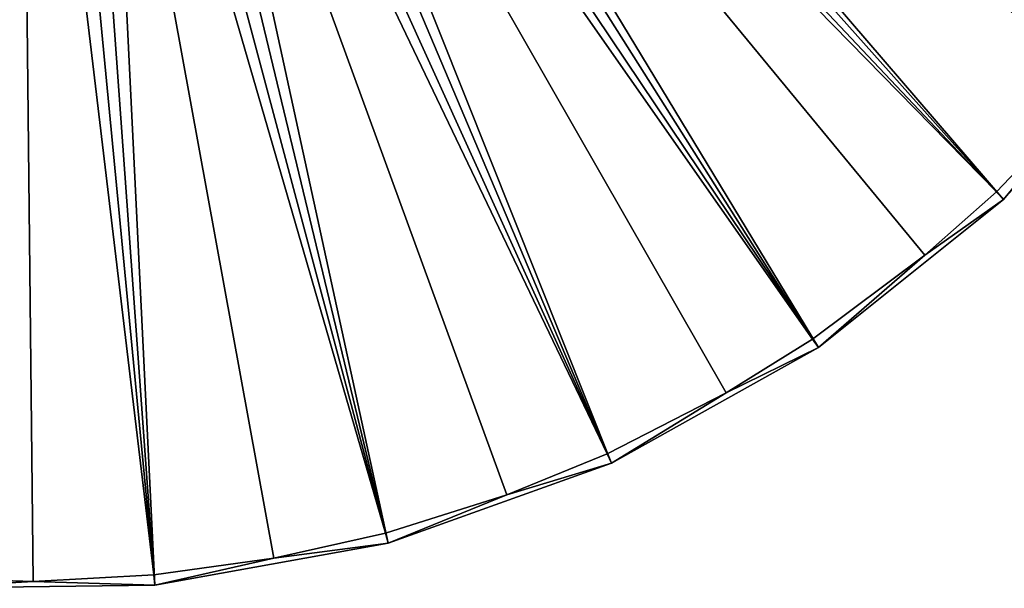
# Model space of a CAD drawing. Header units: millimetres. Extents: x 14 to 1324, y -100 to 100.
# Tile 18 of 214: x 100 to 158, y -85 to -51. Entities that reach past the tile are written whole.
import ezdxf

# ---------------------------------------------------------------- set-up
doc = ezdxf.new("R2010")
doc.units = ezdxf.units.MM
doc.header["$LTSCALE"] = 25.4
doc.layers.get('0').update_dxf_attribs({"true_color": 0xff5454})

# ---------------------------------------------------------------- blocks, each defined once
blk = doc.blocks.new('HERMANOS-V-8032.STL')
at = {"color": 250, "true_color": 0x262626}
mesh = blk.add_polyface(dxfattribs=at)
corners = [(175.026, -39.575, 14.514), (114.613, -11.391, 93.567), (167.483, -51.453, 14.514), (116.283, -8.761, 93.567)]
mesh.append_faces([[corners[k] for k in face] for face in [(0, 1, 2), (1, 0, 3)]], dxfattribs={"vtx0": -1, "color": 250})
mesh = blk.add_polyface(dxfattribs=at)
corners = [(158.088, -61.927, 14.514), (114.613, -11.391, 93.567), (112.534, -13.71, 93.567), (167.483, -51.453, 14.514)]
mesh.append_faces([[corners[k] for k in face] for face in [(0, 1, 2), (1, 0, 3)]], dxfattribs={"vtx0": -1, "color": 250})
mesh = blk.add_polyface(dxfattribs=at)
corners = [(157.667, -61.482, 14), (111.207, -14.087, 93.033), (113.42, -11.92, 93.033)]
mesh.append_faces([[corners[k] for k in face] for face in [(0, 1, 2)]], dxfattribs={"color": 250})
mesh = blk.add_polyface(dxfattribs=at)
corners = [(166.995, -51.083, 14), (163.669, -55.198, 14), (113.42, -11.92, 93.033)]
mesh.append_faces([[corners[k] for k in face] for face in [(0, 1, 2)]], dxfattribs={"color": 250})
mesh = blk.add_polyface(dxfattribs=at)
corners = [(163.669, -55.198, 14), (157.667, -61.482, 14), (113.42, -11.92, 93.033)]
mesh.append_faces([[corners[k] for k in face] for face in [(0, 1, 2)]], dxfattribs={"color": 250})
mesh = blk.add_polyface(dxfattribs=at)
corners = [(147.097, -70.713, 14.514), (112.534, -13.71, 93.567), (110.1, -15.655, 93.567), (158.088, -61.927, 14.514)]
mesh.append_faces([[corners[k] for k in face] for face in [(0, 1, 2), (1, 0, 3)]], dxfattribs={"vtx0": -1, "color": 250})
mesh = blk.add_polyface(dxfattribs=at)
corners = [(146.755, -70.204, 14), (108.659, -15.849, 93.033), (111.207, -14.087, 93.033)]
mesh.append_faces([[corners[k] for k in face] for face in [(0, 1, 2)]], dxfattribs={"color": 250})
mesh = blk.add_polyface(dxfattribs=at)
corners = [(157.667, -61.482, 14), (153.419, -65.235, 14), (111.207, -14.087, 93.033)]
mesh.append_faces([[corners[k] for k in face] for face in [(0, 1, 2)]], dxfattribs={"color": 250})
mesh = blk.add_polyface(dxfattribs=at)
corners = [(153.419, -65.235, 14), (146.755, -70.204, 14), (111.207, -14.087, 93.033)]
mesh.append_faces([[corners[k] for k in face] for face in [(0, 1, 2)]], dxfattribs={"color": 250})
mesh = blk.add_polyface(dxfattribs=at)
corners = [(110.1, -15.655, 93.567), (134.81, -77.569, 14.514), (147.097, -70.713, 14.514), (107.38, -17.173, 93.567)]
mesh.append_faces([[corners[k] for k in face] for face in [(0, 1, 2), (1, 0, 3)]], dxfattribs={"vtx0": -1, "color": 250})
mesh = blk.add_polyface(dxfattribs=at)
corners = [(108.659, -15.849, 93.033), (134.557, -77.011, 14), (105.85, -17.156, 93.033)]
mesh.append_faces([[corners[k] for k in face] for face in [(0, 1, 2)]], dxfattribs={"color": 250})
mesh = blk.add_polyface(dxfattribs=at)
corners = [(108.659, -15.849, 93.033), (146.755, -70.204, 14), (141.619, -73.395, 14)]
mesh.append_faces([[corners[k] for k in face] for face in [(0, 1, 2)]], dxfattribs={"color": 250})
mesh = blk.add_polyface(dxfattribs=at)
corners = [(108.659, -15.849, 93.033), (141.619, -73.395, 14), (134.557, -77.011, 14)]
mesh.append_faces([[corners[k] for k in face] for face in [(0, 1, 2)]], dxfattribs={"color": 250})
mesh = blk.add_polyface(dxfattribs=at)
corners = [(105.85, -17.156, 93.033), (121.404, -81.718, 14), (102.86, -17.968, 93.033)]
mesh.append_faces([[corners[k] for k in face] for face in [(0, 1, 2)]], dxfattribs={"color": 250})
mesh = blk.add_polyface(dxfattribs=at)
corners = [(107.38, -17.173, 93.567), (121.562, -82.31, 14.514), (134.81, -77.569, 14.514), (104.447, -18.223, 93.567)]
mesh.append_faces([[corners[k] for k in face] for face in [(0, 1, 2), (1, 0, 3)]], dxfattribs={"vtx0": -1, "color": 250})
mesh = blk.add_polyface(dxfattribs=at)
corners = [(105.85, -17.156, 93.033), (134.557, -77.011, 14), (128.611, -79.444, 14)]
mesh.append_faces([[corners[k] for k in face] for face in [(0, 1, 2)]], dxfattribs={"color": 250})
mesh = blk.add_polyface(dxfattribs=at)
corners = [(105.85, -17.156, 93.033), (128.611, -79.444, 14), (121.404, -81.718, 14)]
mesh.append_faces([[corners[k] for k in face] for face in [(0, 1, 2)]], dxfattribs={"color": 250})
mesh = blk.add_polyface(dxfattribs=at)
corners = [(99.776, -18.264, 93.033), (93.688, -84.376, 14), (96.687, -18.034, 93.033)]
mesh.append_faces([[corners[k] for k in face] for face in [(0, 1, 2)]], dxfattribs={"color": 250})
mesh = blk.add_polyface(dxfattribs=at)
corners = [(102.86, -17.968, 93.033), (107.656, -84.195, 14), (99.776, -18.264, 93.033)]
mesh.append_faces([[corners[k] for k in face] for face in [(0, 1, 2)]], dxfattribs={"color": 250})
mesh = blk.add_polyface(dxfattribs=at)
corners = [(102.86, -17.968, 93.033), (121.404, -81.718, 14), (114.767, -83.207, 14)]
mesh.append_faces([[corners[k] for k in face] for face in [(0, 1, 2)]], dxfattribs={"color": 250})
mesh = blk.add_polyface(dxfattribs=at)
corners = [(102.86, -17.968, 93.033), (114.767, -83.207, 14), (107.656, -84.195, 14)]
mesh.append_faces([[corners[k] for k in face] for face in [(0, 1, 2)]], dxfattribs={"color": 250})
mesh = blk.add_polyface(dxfattribs=at)
corners = [(99.776, -18.264, 93.033), (100.487, -84.577, 14), (93.688, -84.376, 14)]
mesh.append_faces([[corners[k] for k in face] for face in [(0, 1, 2)]], dxfattribs={"color": 250})
mesh = blk.add_polyface(dxfattribs=at)
corners = [(99.776, -18.264, 93.033), (107.656, -84.195, 14), (100.487, -84.577, 14)]
mesh.append_faces([[corners[k] for k in face] for face in [(0, 1, 2)]], dxfattribs={"color": 250})
mesh = blk.add_polyface(dxfattribs=at)
corners = [(104.447, -18.223, 93.567), (107.715, -84.805, 14.514), (121.562, -82.31, 14.514), (101.381, -18.775, 93.567)]
mesh.append_faces([[corners[k] for k in face] for face in [(0, 1, 2), (1, 0, 3)]], dxfattribs={"vtx0": -1, "color": 250})
mesh = blk.add_polyface(dxfattribs=at)
corners = [(101.381, -18.775, 93.567), (93.645, -84.988, 14.514), (107.715, -84.805, 14.514), (98.267, -18.815, 93.567)]
mesh.append_faces([[corners[k] for k in face] for face in [(0, 1, 2), (1, 0, 3)]], dxfattribs={"vtx0": -1, "color": 250})
mesh = blk.add_polyface(dxfattribs=at)
corners = [(167.483, -51.453, 14.514), (158.088, -61.927, 14.514), (163.669, -55.198, 14)]
mesh.append_faces([[corners[k] for k in face] for face in [(0, 1, 2)]], dxfattribs={"color": 250})
mesh = blk.add_polyface(dxfattribs=at)
corners = [(163.669, -55.198, 14), (158.088, -61.927, 14.514), (157.667, -61.482, 14)]
mesh.append_faces([[corners[k] for k in face] for face in [(0, 1, 2)]], dxfattribs={"color": 250})
mesh = blk.add_polyface(dxfattribs=at)
corners = [(147.097, -70.713, 14.514), (153.419, -65.235, 14), (158.088, -61.927, 14.514)]
mesh.append_faces([[corners[k] for k in face] for face in [(0, 1, 2)]], dxfattribs={"color": 250})
mesh = blk.add_polyface(dxfattribs=at)
corners = [(158.088, -61.927, 14.514), (153.419, -65.235, 14), (157.667, -61.482, 14)]
mesh.append_faces([[corners[k] for k in face] for face in [(0, 1, 2)]], dxfattribs={"color": 250})
mesh = blk.add_polyface(dxfattribs=at)
corners = [(153.419, -65.235, 14), (147.097, -70.713, 14.514), (146.755, -70.204, 14)]
mesh.append_faces([[corners[k] for k in face] for face in [(0, 1, 2)]], dxfattribs={"color": 250})
mesh = blk.add_polyface(dxfattribs=at)
corners = [(147.097, -70.713, 14.514), (141.619, -73.395, 14), (146.755, -70.204, 14)]
mesh.append_faces([[corners[k] for k in face] for face in [(0, 1, 2)]], dxfattribs={"color": 250})
mesh = blk.add_polyface(dxfattribs=at)
corners = [(134.81, -77.569, 14.514), (141.619, -73.395, 14), (147.097, -70.713, 14.514)]
mesh.append_faces([[corners[k] for k in face] for face in [(0, 1, 2)]], dxfattribs={"color": 250})
mesh = blk.add_polyface(dxfattribs=at)
corners = [(141.619, -73.395, 14), (134.81, -77.569, 14.514), (134.557, -77.011, 14)]
mesh.append_faces([[corners[k] for k in face] for face in [(0, 1, 2)]], dxfattribs={"color": 250})
mesh = blk.add_polyface(dxfattribs=at)
corners = [(134.81, -77.569, 14.514), (128.611, -79.444, 14), (134.557, -77.011, 14)]
mesh.append_faces([[corners[k] for k in face] for face in [(0, 1, 2)]], dxfattribs={"color": 250})
mesh = blk.add_polyface(dxfattribs=at)
corners = [(121.562, -82.31, 14.514), (128.611, -79.444, 14), (134.81, -77.569, 14.514)]
mesh.append_faces([[corners[k] for k in face] for face in [(0, 1, 2)]], dxfattribs={"color": 250})
mesh = blk.add_polyface(dxfattribs=at)
corners = [(128.611, -79.444, 14), (121.562, -82.31, 14.514), (121.404, -81.718, 14)]
mesh.append_faces([[corners[k] for k in face] for face in [(0, 1, 2)]], dxfattribs={"color": 250})
mesh = blk.add_polyface(dxfattribs=at)
corners = [(121.562, -82.31, 14.514), (114.767, -83.207, 14), (121.404, -81.718, 14)]
mesh.append_faces([[corners[k] for k in face] for face in [(0, 1, 2)]], dxfattribs={"color": 250})
mesh = blk.add_polyface(dxfattribs=at)
corners = [(107.715, -84.805, 14.514), (114.767, -83.207, 14), (121.562, -82.31, 14.514)]
mesh.append_faces([[corners[k] for k in face] for face in [(0, 1, 2)]], dxfattribs={"color": 250})
mesh = blk.add_polyface(dxfattribs=at)
corners = [(114.767, -83.207, 14), (107.715, -84.805, 14.514), (107.656, -84.195, 14)]
mesh.append_faces([[corners[k] for k in face] for face in [(0, 1, 2)]], dxfattribs={"color": 250})
mesh = blk.add_polyface(dxfattribs=at)
corners = [(100.487, -84.577, 14), (93.645, -84.988, 14.514), (93.688, -84.376, 14)]
mesh.append_faces([[corners[k] for k in face] for face in [(0, 1, 2)]], dxfattribs={"color": 250})
mesh = blk.add_polyface(dxfattribs=at)
corners = [(93.645, -84.988, 14.514), (100.487, -84.577, 14), (107.715, -84.805, 14.514)]
mesh.append_faces([[corners[k] for k in face] for face in [(0, 1, 2)]], dxfattribs={"color": 250})
mesh = blk.add_polyface(dxfattribs=at)
corners = [(107.715, -84.805, 14.514), (100.487, -84.577, 14), (107.656, -84.195, 14)]
mesh.append_faces([[corners[k] for k in face] for face in [(0, 1, 2)]], dxfattribs={"color": 250})

msp = doc.modelspace()

# ---------------------------------------------------------------- block references
at = {"color": 0}
msp.add_blockref('HERMANOS-V-8032.STL', (0, 0), dxfattribs=at)

doc.saveas('drawing.dxf')
